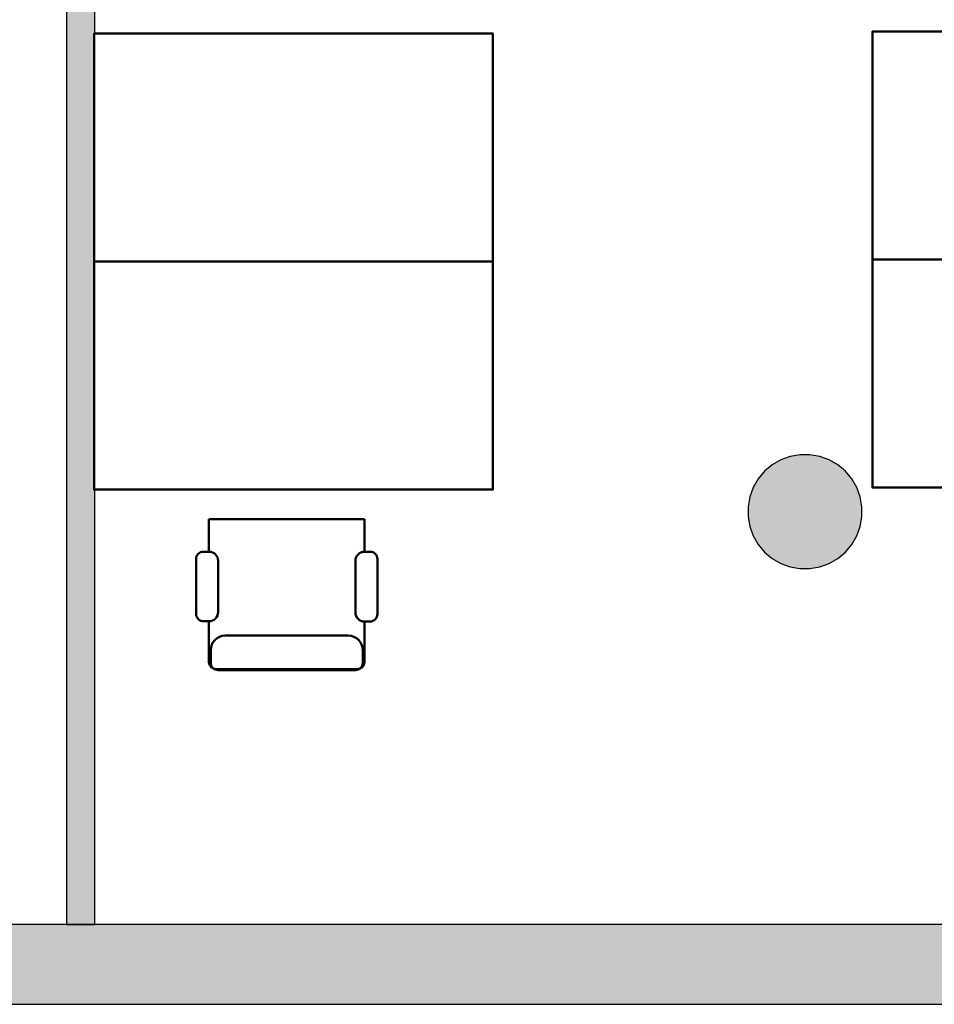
# Model space of a CAD drawing. Header units: metres. Extents: x -1 to 430, y -6 to 31.
# Tile 18 of 24: x 418.24 to 421.45, y 12.84 to 16.3. Entities that reach past the tile are written whole.
import ezdxf

# ---------------------------------------------------------------- set-up
doc = ezdxf.new("R2010")
doc.units = ezdxf.units.M
doc.linetypes.add('CONTINUA', pattern=[0])
for name, color, linetype, lineweight in [('3D P2 MOBLES', 7, 'CONTINUA', 25), ('3D P2 MURS', 7, 'CONTINUA', 25), ('3D P2 MURS NOUS', 7, 'CONTINUA', 25), ('3D P2 PILAR', 7, 'CONTINUA', 25)]:
    doc.layers.add(name, color=color, linetype=linetype, lineweight=lineweight)

# ---------------------------------------------------------------- blocks, each defined once
blk = doc.blocks.new('_CLOSEDFILLED')
at = {"color": 0, "linetype": 'ByBlock', "lineweight": -2}
blk.add_solid([(-1, 0), (0, 0), (-1, 0)], dxfattribs=at)

msp = doc.modelspace()

# ---------------------------------------------------------------- hatches: boundary and pattern name
at = {"layer": '3D P2 MURS', "linetype": 'CONTINUA', "lineweight": 18, "true_color": 0xa0a0a0, "transparency": 33554687}
msp.add_hatch(color=253, dxfattribs=at).paths.add_polyline_path([(398.2417, 12.8406), (423.6575, 12.8406), (423.7155, 13.1206), (398.2971, 13.1206)])
at = {"layer": '3D P2 MURS NOUS', "linetype": 'CONTINUA', "lineweight": 18, "true_color": 0x006e00, "transparency": 33554687}
msp.add_hatch(color=96, dxfattribs=at).paths.add_polyline_path([(418.3999, 17.6155), (418.3999, 13.1206), (418.4999, 13.1206), (418.4999, 17.6155)])
at = {"layer": '3D P2 PILAR', "linetype": 'CONTINUA', "lineweight": 18, "transparency": 33554687}
msp.add_hatch(color=9, dxfattribs=at).paths.add_polyline_path([(421.0095, 14.7692), (420.9745, 14.7692), (420.9401, 14.7631), (420.9072, 14.7512), (420.877, 14.7337), (420.8502, 14.7112), (420.8277, 14.6845), (420.8103, 14.6542), (420.7983, 14.6214), (420.7922, 14.5869), (420.7922, 14.552), (420.7983, 14.5176), (420.8103, 14.4847), (420.8277, 14.4545), (420.8502, 14.4277), (420.877, 14.4052), (420.9072, 14.3877), (420.9401, 14.3758), (420.9745, 14.3697), (421.0095, 14.3697), (421.0439, 14.3758), (421.0767, 14.3877), (421.107, 14.4052), (421.1338, 14.4277), (421.1562, 14.4545), (421.1737, 14.4847), (421.1857, 14.5176), (421.1917, 14.552), (421.1917, 14.5869), (421.1857, 14.6214), (421.1737, 14.6542), (421.1562, 14.6845), (421.1338, 14.7112), (421.107, 14.7337), (421.0767, 14.7512), (421.0439, 14.7631)])

# ---------------------------------------------------------------- linework, layer by layer
at = {"layer": '3D P2 MOBLES', "color": 202, "linetype": 'CONTINUA', "lineweight": 50, "transparency": 33554687}
for p, q in [((418.9003, 14.5428), (418.9003, 14.4292)), ((418.9003, 14.5428), (419.4464, 14.5428)), ((419.4464, 14.5428), (419.4464, 14.4292)), ((418.9003, 14.4292), (418.8813, 14.4292)), ((419.4654, 14.4292), (419.4464, 14.4292)), ((418.8551, 14.403), (418.8551, 14.2117)), ((418.9326, 14.2172), (418.9326, 14.3969)), ((419.4141, 14.3969), (419.4141, 14.2161)), ((419.4916, 14.2107), (419.4916, 14.403)), ((418.882, 14.1849), (418.9003, 14.1849)), ((418.9003, 14.1849), (418.9003, 14.0423)), ((419.4464, 14.1838), (419.4648, 14.1838)), ((419.4464, 14.1838), (419.4464, 14.0423)), ((418.9575, 14.1347), (419.3893, 14.1347)), ((418.9067, 14.0386), (418.9067, 14.0839)), ((419.4401, 14.0386), (419.4401, 14.0839)), ((418.9257, 14.0169), (419.421, 14.0169)), ((418.9321, 14.0132), (419.4147, 14.0132))]:
    msp.add_line(p, q, dxfattribs=at)
for points in [[(418.4971, 15.4474), (418.4971, 16.2475), (419.8971, 16.2475), (419.8971, 15.4474), (418.4971, 15.4474)], [(421.2288, 15.4543), (421.2288, 16.2543), (422.6288, 16.2543), (422.6288, 15.4543), (421.2288, 15.4543)], [(418.4971, 15.4474), (418.4971, 14.6474), (419.8971, 14.6474), (419.8971, 15.4474), (418.4971, 15.4474)], [(421.2288, 15.4543), (421.2288, 14.6542), (422.6288, 14.6542), (422.6288, 15.4543), (421.2288, 15.4543)]]:
    msp.add_lwpolyline(points, close=True, dxfattribs=at)
for centre, radius, start, end in [((418.8813, 14.403), 0.0262, 90, 180), ((418.9003, 14.3969), 0.0323, 0, 90), ((419.4464, 14.3969), 0.0323, 90, 180), ((419.4654, 14.403), 0.0262, 0, 90), ((418.882, 14.2117), 0.0269, 180, 270), ((418.9003, 14.2172), 0.0323, 270, 0), ((419.4464, 14.2161), 0.0323, 180, 270), ((419.4648, 14.2107), 0.0269, 270, 0), ((418.9575, 14.0839), 0.0508, 90, 180), ((419.3893, 14.0839), 0.0508, 0, 90), ((418.9257, 14.0423), 0.0254, 180, 270), ((418.9321, 14.0386), 0.0254, 180, 270), ((419.4147, 14.0386), 0.0254, 270, 0), ((419.421, 14.0423), 0.0254, 270, 0)]:
    msp.add_arc(centre, radius, start, end, dxfattribs=at)
at = {"layer": '3D P2 MURS', "color": 7, "linetype": 'CONTINUA', "lineweight": 25, "transparency": 33554687}
for p, q in [((423.7155, 13.1206), (398.2971, 13.1206)), ((398.2417, 12.8406), (423.6575, 12.8406))]:
    msp.add_line(p, q, dxfattribs=at)
at = {"layer": '3D P2 MURS NOUS', "color": 7, "linetype": 'CONTINUA', "lineweight": 25, "transparency": 33554687}
for p, q in [((418.3999, 17.6155), (418.3999, 13.1206)), ((418.4999, 13.1206), (418.4999, 17.6155)), ((418.3999, 13.1206), (418.4999, 13.1206))]:
    msp.add_line(p, q, dxfattribs=at)
at = {"layer": '3D P2 PILAR', "color": 7, "linetype": 'CONTINUA', "lineweight": 25, "transparency": 33554687}
for p, q in [((420.9401, 14.7631), (420.9072, 14.7512)), ((420.9745, 14.7692), (420.9401, 14.7631)), ((421.0095, 14.7692), (420.9745, 14.7692)), ((421.0439, 14.7631), (421.0095, 14.7692)), ((421.0767, 14.7512), (421.0439, 14.7631)), ((420.877, 14.7337), (420.8502, 14.7112)), ((420.9072, 14.7512), (420.877, 14.7337)), ((421.107, 14.7337), (421.0767, 14.7512)), ((421.1338, 14.7112), (421.107, 14.7337)), ((420.8502, 14.7112), (420.8277, 14.6845)), ((421.1562, 14.6845), (421.1338, 14.7112)), ((420.8103, 14.6542), (420.7983, 14.6214)), ((420.8277, 14.6845), (420.8103, 14.6542)), ((421.1737, 14.6542), (421.1562, 14.6845)), ((421.1857, 14.6214), (421.1737, 14.6542)), ((420.7983, 14.6214), (420.7922, 14.5869)), ((421.1917, 14.5869), (421.1857, 14.6214)), ((420.7922, 14.5869), (420.7922, 14.552)), ((421.1917, 14.552), (421.1917, 14.5869)), ((420.7922, 14.552), (420.7983, 14.5176)), ((421.1857, 14.5176), (421.1917, 14.552)), ((420.7983, 14.5176), (420.8103, 14.4847)), ((421.1737, 14.4847), (421.1857, 14.5176)), ((420.8103, 14.4847), (420.8277, 14.4545)), ((421.1562, 14.4545), (421.1737, 14.4847)), ((420.8277, 14.4545), (420.8502, 14.4277)), ((421.1338, 14.4277), (421.1562, 14.4545)), ((420.8502, 14.4277), (420.877, 14.4052)), ((421.107, 14.4052), (421.1338, 14.4277)), ((420.877, 14.4052), (420.9072, 14.3877)), ((420.9072, 14.3877), (420.9401, 14.3758)), ((420.9401, 14.3758), (420.9745, 14.3697)), ((421.0095, 14.3697), (421.0439, 14.3758)), ((421.0439, 14.3758), (421.0767, 14.3877)), ((421.0767, 14.3877), (421.107, 14.4052)), ((420.9745, 14.3697), (421.0095, 14.3697))]:
    msp.add_line(p, q, dxfattribs=at)

# ---------------------------------------------------------------- block references
at = {"layer": '3D P2 PILAR', "color": 7, "linetype": 'CONTINUA', "lineweight": 25, "transparency": 33554687, "xscale": 0.0002666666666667, "yscale": 0.0002666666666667, "zscale": 0.0002666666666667}
msp.add_blockref('_CLOSEDFILLED', (420.992, 14.5695), dxfattribs=at)

doc.saveas('drawing.dxf')
